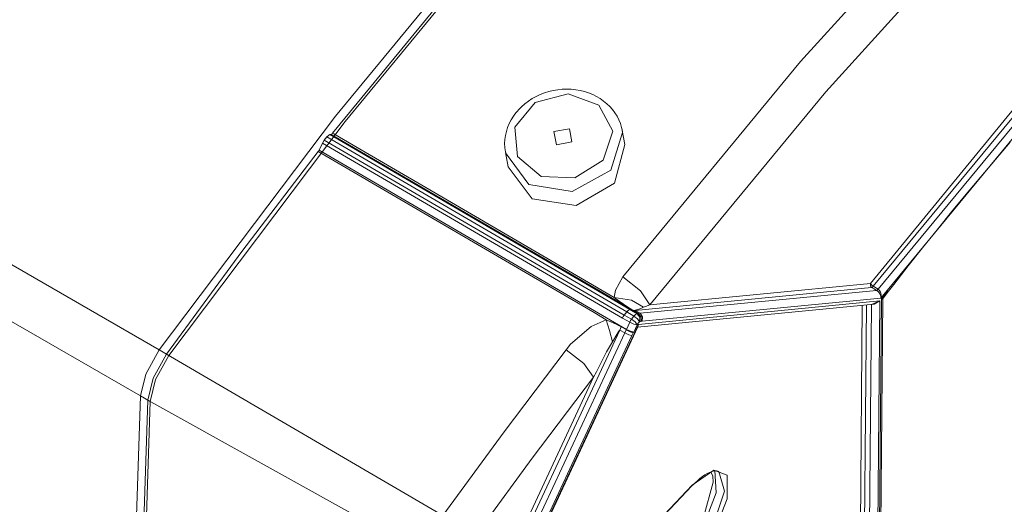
# Model space of a CAD drawing. Header units: millimetres. Extents: x 3 to 207, y 3 to 294.
# Tile 27 of 61: x 180.06 to 188.34, y 89.16 to 93.24. Entities that reach past the tile are written whole.
import ezdxf

# ---------------------------------------------------------------- set-up
doc = ezdxf.new("R2010")
doc.units = ezdxf.units.MM
doc.layers.add('1', color=7, linetype='CONTINUOUS', true_color=0xffffff)

msp = doc.modelspace()

# ---------------------------------------------------------------- linework, layer by layer
at = {"layer": '1', "color": 252, "linetype": 'Continuous', "lineweight": 13}
for p, q in [((159.405899, 103.052422), (181.234528, 90.45903)), ((186.630737, 92.885918), (188.139236, 94.551193)), ((188.335526, 94.279915), (186.842117, 92.631317)), ((185.136475, 91.07486), (186.630737, 92.885918)), ((184.675476, 92.615692), (184.396744, 92.541924)), ((184.440033, 92.608604), (184.405472, 92.592415)), ((184.475708, 92.622429), (184.440033, 92.608604)), ((184.51236, 92.633842), (184.475708, 92.622429)), ((184.549698, 92.642769), (184.51236, 92.633842)), ((184.587555, 92.649178), (184.549698, 92.642769)), ((184.625656, 92.653015), (184.587555, 92.649178)), ((184.663834, 92.654274), (184.625656, 92.653015)), ((184.701813, 92.652962), (184.663834, 92.654274)), ((184.933517, 92.519989), (184.675476, 92.615692)), ((184.739441, 92.649063), (184.701813, 92.652962)), ((184.776382, 92.642639), (184.739441, 92.649063)), ((184.812576, 92.633698), (184.776382, 92.642639)), ((184.847641, 92.622337), (184.812576, 92.633698)), ((184.881531, 92.608582), (184.847641, 92.622337)), ((184.913879, 92.592575), (184.881531, 92.608582)), ((186.842117, 92.631317), (185.362823, 90.838409)), ((188.587082, 92.624542), (187.241684, 90.995247)), ((184.396744, 92.541924), (184.227768, 92.333206)), ((184.310745, 92.530724), (184.282791, 92.506157)), ((184.340652, 92.553383), (184.310745, 92.530724)), ((184.372284, 92.573982), (184.340652, 92.553383)), ((184.405472, 92.592415), (184.372284, 92.573982)), ((184.944702, 92.574333), (184.913879, 92.592575)), ((184.973663, 92.554062), (184.944702, 92.574333)), ((185.000717, 92.531784), (184.973663, 92.554062)), ((185.025604, 92.507721), (185.000717, 92.531784)), ((187.282822, 90.97065), (188.628326, 92.600098)), ((188.654419, 92.530853), (187.306168, 90.894951)), ((184.226181, 92.442436), (184.214432, 92.425842)), ((184.238678, 92.458595), (184.226181, 92.442436)), ((184.24765, 92.469337), (184.238678, 92.458595)), ((184.256927, 92.479836), (184.24765, 92.469337)), ((184.282791, 92.506157), (184.256927, 92.479836)), ((185.05014, 92.299599), (184.933517, 92.519989)), ((185.048325, 92.481911), (185.025604, 92.507721)), ((185.068695, 92.45459), (185.048325, 92.481911)), ((185.086533, 92.425804), (185.068695, 92.45459)), ((184.179398, 92.363823), (184.165924, 92.331352)), ((184.195633, 92.395432), (184.179398, 92.363823)), ((184.214432, 92.425842), (184.195633, 92.395432)), ((185.101654, 92.39576), (185.086533, 92.425804)), ((185.114456, 92.364639), (185.101654, 92.39576)), ((185.124954, 92.332611), (185.114456, 92.364639)), ((182.693542, 92.283653), (182.703979, 92.277565)), ((182.703979, 92.277565), (182.865509, 92.183296)), ((184.155304, 92.298111), (184.147629, 92.264519)), ((184.165924, 92.331352), (184.155304, 92.298111)), ((184.227768, 92.333206), (184.24762, 92.087196)), ((184.555847, 92.297035), (184.686172, 92.321327)), ((184.576401, 92.185707), (184.555847, 92.297035)), ((184.686172, 92.321327), (184.706726, 92.209991)), ((184.970795, 92.057648), (185.05014, 92.299599)), ((185.133072, 92.288872), (185.033432, 91.971992)), ((185.131424, 92.299736), (185.124954, 92.332611)), ((185.152924, 92.1875), (185.130035, 92.30732)), ((185.130066, 92.307281), (185.131699, 92.298103)), ((185.131989, 92.293732), (185.131424, 92.299736)), ((185.131699, 92.298103), (185.133072, 92.288872)), ((185.132401, 92.287682), (185.131989, 92.293732)), ((185.131851, 90.726105), (182.607193, 92.199432)), ((182.622452, 92.224449), (185.146851, 90.751282)), ((185.168762, 90.779327), (182.644363, 92.252502)), ((182.670486, 92.272652), (185.194885, 90.799484)), ((185.265991, 90.764915), (182.680511, 92.273628)), ((184.142792, 92.23053), (184.140808, 92.196579)), ((184.140808, 92.196579), (184.142044, 92.162773)), ((184.147629, 92.264519), (184.142792, 92.23053)), ((184.706726, 92.209991), (184.576401, 92.185707)), ((184.248642, 91.150055), (182.572433, 92.128548)), ((182.579987, 92.140984), (185.165405, 90.631744)), ((182.865509, 92.183296), (183.511703, 91.806221)), ((184.142044, 92.162773), (184.144958, 92.140167)), ((184.144958, 92.140167), (184.14949, 92.117737)), ((184.147766, 92.119827), (184.170654, 92.000008)), ((184.345367, 91.852394), (184.148193, 92.117691)), ((185.152924, 92.187462), (185.065643, 91.86348)), ((184.24762, 92.087196), (184.44696, 91.919014)), ((184.732559, 91.907341), (184.970795, 92.057648)), ((184.371094, 91.730934), (184.170654, 92.000008)), ((185.033432, 91.971992), (184.709457, 91.792465)), ((184.44696, 91.919014), (184.732559, 91.907341)), ((185.065643, 91.86348), (184.741806, 91.674377)), ((183.511703, 91.806221), (185.061722, 90.901718)), ((184.709457, 91.792465), (184.345367, 91.852394)), ((184.741806, 91.674377), (184.371094, 91.730934)), ((184.894745, 90.772903), (184.248642, 91.150055)), ((185.074585, 90.961044), (185.136475, 91.07486)), ((185.285034, 90.957497), (185.136475, 91.07486)), ((185.061722, 90.901718), (185.074585, 90.961044)), ((187.228439, 90.984917), (185.240067, 90.79203)), ((185.279617, 90.767281), (187.269562, 90.960335)), ((185.362823, 90.838409), (185.285034, 90.957497)), ((185.362823, 90.838409), (187.218704, 91.01844)), ((187.217438, 90.999603), (187.218704, 91.01844)), ((187.228439, 90.984917), (187.217438, 90.999603)), ((187.218704, 91.01844), (187.226715, 91.006844)), ((187.226715, 91.006844), (187.241684, 90.995247)), ((187.228439, 90.984917), (187.234573, 90.987946)), ((187.2491, 90.972572), (187.228439, 90.984917)), ((187.234573, 90.987946), (187.241684, 90.995247)), ((187.241684, 90.995247), (187.282822, 90.97065)), ((187.269562, 90.960335), (187.2491, 90.972572)), ((187.269562, 90.960335), (187.275711, 90.963348)), ((187.270554, 90.959724), (187.269562, 90.960335)), ((187.282913, 90.94976), (187.270554, 90.959724)), ((187.275711, 90.963348), (187.282822, 90.97065)), ((187.282822, 90.97065), (187.283783, 90.970039)), ((187.283783, 90.970039), (187.295319, 90.959412)), ((187.295319, 90.959412), (187.30365, 90.945084)), ((187.339294, 90.920769), (187.366867, 90.95636)), ((185.206726, 90.876534), (185.061722, 90.901718)), ((185.104248, 90.86937), (185.061722, 90.901718)), ((185.185623, 90.814209), (185.104248, 90.86937)), ((185.309921, 90.818314), (185.206726, 90.876534)), ((185.2668, 90.674507), (187.295898, 90.871353)), ((187.306168, 90.894951), (185.299088, 90.700241)), ((187.295898, 90.871353), (187.226486, 90.84198)), ((187.295898, 90.871353), (187.268036, 87.733582)), ((187.293304, 90.937004), (187.282913, 90.94976)), ((187.283936, 87.753166), (187.311737, 90.885101)), ((187.296921, 90.93103), (187.293304, 90.937004)), ((187.304352, 90.912491), (187.296921, 90.93103)), ((187.30365, 90.945084), (187.306137, 90.938202)), ((187.306198, 90.895386), (187.304352, 90.912491)), ((187.306137, 90.938202), (187.309296, 90.916344)), ((187.30632, 90.895485), (187.306168, 90.894951)), ((187.306168, 90.894951), (187.306198, 90.895386)), ((187.309296, 90.916344), (187.30632, 90.895485)), ((187.311737, 90.885101), (187.339294, 90.920769)), ((187.311737, 90.885101), (187.312073, 90.885269)), ((187.311966, 90.885048), (187.311737, 90.885101)), ((187.320084, 90.884537), (187.311966, 90.885048)), ((187.312073, 90.885269), (187.324661, 90.895386)), ((187.321289, 90.885941), (187.320084, 90.884537)), ((185.212723, 90.797249), (185.185623, 90.814209)), ((185.194885, 90.799484), (185.255112, 90.763855)), ((185.224869, 90.789993), (185.212723, 90.797249)), ((185.232651, 90.791405), (185.224869, 90.789993)), ((185.26683, 90.765343), (185.224869, 90.789993)), ((185.240067, 90.79203), (185.232651, 90.791405)), ((185.240051, 90.792397), (185.23999, 90.792236)), ((185.23999, 90.792236), (185.23999, 90.792122)), ((185.23999, 90.792122), (185.240067, 90.79203)), ((185.24028, 90.792603), (185.240051, 90.792397)), ((185.240067, 90.79203), (185.279617, 90.767281)), ((185.240768, 90.792908), (185.24028, 90.792603)), ((185.249039, 90.795822), (185.240768, 90.792908)), ((185.287155, 90.808662), (185.249039, 90.795822)), ((185.309921, 90.818314), (185.287155, 90.808662)), ((185.32515, 90.825035), (185.309921, 90.818314)), ((185.362823, 90.838409), (185.32515, 90.825035)), ((187.122604, 87.765564), (187.149826, 90.834023)), ((187.184433, 90.837387), (187.157196, 87.769745)), ((187.19902, 87.746223), (187.226486, 90.841454)), ((184.868851, 90.655594), (184.996201, 90.713669)), ((184.996201, 90.713669), (184.894745, 90.772903)), ((185.02179, 90.622551), (184.996201, 90.713669)), ((184.996201, 90.713669), (185.079681, 90.67524)), ((185.193771, 90.692619), (185.131851, 90.726105)), ((185.146851, 90.751289), (185.208405, 90.717987)), ((185.228638, 90.743904), (185.168762, 90.779327)), ((185.193771, 90.692619), (185.20047, 90.705826)), ((185.20047, 90.705826), (185.208405, 90.717987)), ((185.208405, 90.717987), (185.218506, 90.730949)), ((185.208405, 90.717987), (185.238647, 90.694542)), ((185.218506, 90.730949), (185.228638, 90.743904)), ((185.228638, 90.743904), (185.242783, 90.758102)), ((185.228638, 90.743904), (185.258865, 90.720436)), ((185.242783, 90.758102), (185.255112, 90.763855)), ((185.255112, 90.763855), (185.265991, 90.764915)), ((185.277405, 90.734482), (185.255112, 90.763855)), ((185.258865, 90.720436), (185.274933, 90.696617)), ((185.265991, 90.764915), (185.267258, 90.765106)), ((185.288269, 90.735542), (185.265991, 90.764915)), ((185.267258, 90.765106), (185.26683, 90.765343)), ((185.267258, 90.765106), (185.279617, 90.767281)), ((185.290192, 90.73587), (185.267258, 90.765106)), ((185.274933, 90.696617), (185.277405, 90.734482)), ((185.30162, 90.737907), (185.279617, 90.767281)), ((185.285797, 90.69767), (185.288269, 90.735542)), ((185.289413, 90.698372), (185.290192, 90.73587)), ((185.299088, 90.700241), (185.30162, 90.737907)), ((185.109055, 90.625603), (183.672333, 87.540146)), ((183.750305, 87.417747), (185.2668, 90.674507)), ((184.696167, 90.506409), (184.868851, 90.655594)), ((185.047684, 90.527313), (185.02179, 90.622551)), ((185.079681, 90.67524), (185.099548, 90.665558)), ((185.099548, 90.665558), (185.113007, 90.658569)), ((185.107056, 90.62394), (185.102509, 90.617439)), ((185.108414, 90.625366), (185.107056, 90.62394)), ((185.108795, 90.625603), (185.108414, 90.625366)), ((185.108948, 90.625626), (185.108795, 90.625603)), ((185.109055, 90.625603), (185.108948, 90.625626)), ((185.109055, 90.625603), (185.11557, 90.63945)), ((185.15094, 90.602203), (185.109055, 90.625603)), ((185.113007, 90.658569), (185.122452, 90.653282)), ((185.11557, 90.63945), (185.122452, 90.653282)), ((185.122452, 90.653282), (185.162857, 90.629776)), ((185.15094, 90.602203), (185.164124, 90.629044)), ((185.162857, 90.629776), (185.164124, 90.629044)), ((185.164124, 90.629044), (185.165222, 90.631332)), ((185.164124, 90.629044), (185.197739, 90.611565)), ((185.165222, 90.631332), (185.165405, 90.631744)), ((185.165405, 90.631744), (185.193771, 90.692619)), ((185.165405, 90.631744), (185.199844, 90.61586)), ((185.193771, 90.692619), (185.22818, 90.67672)), ((185.25473, 90.670746), (185.226379, 90.609886)), ((185.22818, 90.67672), (185.25473, 90.670746)), ((185.238647, 90.694542), (185.25473, 90.670746)), ((185.264832, 90.683685), (185.25473, 90.670746)), ((185.2668, 90.674507), (185.260422, 90.650932)), ((185.260468, 90.652092), (185.2668, 90.674507)), ((185.274933, 90.696617), (185.264832, 90.683685)), ((185.285797, 90.69767), (185.274933, 90.696617)), ((185.289413, 90.698372), (185.285797, 90.69767)), ((185.299088, 90.700241), (185.289413, 90.698372)), ((183.714355, 87.517082), (185.15094, 90.602203)), ((185.211807, 90.580399), (183.776367, 87.497688)), ((185.0858, 90.590332), (185.047684, 90.527313)), ((185.102509, 90.617439), (185.0858, 90.590332)), ((185.15094, 90.602203), (185.185318, 90.586357)), ((185.185318, 90.586357), (185.211807, 90.580399)), ((185.197739, 90.611565), (185.222412, 90.601845)), ((185.199844, 90.61586), (185.226379, 90.609886)), ((185.222412, 90.601845), (185.211807, 90.580399)), ((185.2258, 90.608643), (185.222412, 90.601845)), ((185.226379, 90.609886), (185.2258, 90.608643)), ((181.234528, 90.45903), (181.315002, 90.412605)), ((184.136978, 89.77037), (184.658051, 90.459991)), ((184.658051, 90.459991), (184.696167, 90.506409)), ((184.808029, 90.344482), (184.658051, 90.459991)), ((185.047684, 90.527313), (184.998795, 90.441818)), ((183.621033, 89.066391), (181.295074, 90.423767)), ((184.998795, 90.441818), (184.912216, 90.275917)), ((184.889206, 90.229698), (184.808029, 90.344482)), ((183.803131, 87.897316), (184.889206, 90.229698)), ((184.889206, 90.229698), (184.373367, 89.546989)), ((184.912216, 90.275917), (184.889206, 90.229698)), ((183.621033, 89.066391), (184.136978, 89.77037)), ((184.373367, 89.546989), (183.862579, 88.85006)), ((185.718719, 89.319542), (185.899887, 89.448402)), ((185.891205, 89.395164), (185.876511, 89.432922)), ((185.896118, 89.345085), (185.891205, 89.395164)), ((185.899887, 89.448402), (186.011871, 89.404739)), ((185.908661, 89.444077), (185.920212, 89.256546)), ((185.989914, 89.270996), (185.942581, 89.435371)), ((186.011871, 89.404739), (186.012482, 89.204964)), ((183.783127, 87.286476), (185.718719, 89.319542)), ((185.71669, 89.313911), (185.718185, 89.31636)), ((185.718185, 89.31636), (185.718719, 89.319542)), ((185.920212, 89.256546), (185.813217, 88.977455)), ((185.890152, 88.971474), (185.989914, 89.270996))]:
    msp.add_line(p, q, dxfattribs=at)
at = {"layer": '1', "color": 252, "linetype": 'Continuous', "lineweight": 18}
for p, q in [((159.24913, 102.665161), (181.077744, 90.07177)), ((184.232712, 94.2659), (182.718155, 92.427353)), ((184.232712, 94.2659), (182.718155, 92.427353)), ((182.79863, 92.380928), (184.313187, 94.219475)), ((184.249893, 94.180313), (182.693542, 92.283653)), ((187.218704, 91.01844), (188.433899, 92.49971)), ((182.718155, 92.427353), (181.234528, 90.45903)), ((182.718155, 92.427353), (181.234528, 90.45903)), ((181.315002, 90.412605), (182.79863, 92.380928)), ((182.684692, 92.27523), (182.689545, 92.279137)), ((182.689545, 92.279137), (182.693542, 92.283653)), ((182.607193, 92.199432), (182.579987, 92.140984)), ((182.622452, 92.224449), (182.607193, 92.199432)), ((182.644363, 92.252502), (182.622452, 92.224449)), ((182.670486, 92.272652), (182.644363, 92.252502)), ((182.680511, 92.273628), (182.670486, 92.272652)), ((182.680511, 92.273628), (182.684692, 92.27523)), ((188.269531, 92.062912), (188.392639, 92.207016)), ((182.572433, 92.128548), (181.930023, 91.287132)), ((182.572433, 92.128548), (182.576523, 92.134506)), ((182.576523, 92.134506), (182.579987, 92.140984)), ((188.146622, 91.917213), (188.269531, 92.062912)), ((188.023895, 91.769943), (188.146622, 91.917213)), ((187.901428, 91.621117), (188.023895, 91.769943)), ((187.779221, 91.470779), (187.901428, 91.621117)), ((187.657288, 91.31897), (187.779221, 91.470779)), ((181.930023, 91.287132), (181.295074, 90.423767)), ((187.53566, 91.165733), (187.657288, 91.31897)), ((187.414383, 91.010994), (187.53566, 91.165733)), ((187.324783, 90.895302), (187.369553, 90.953255)), ((187.369553, 90.953255), (187.414383, 91.010994)), ((187.248199, 90.843605), (187.295898, 90.871353)), ((187.2939, 87.797928), (187.321304, 90.88588)), ((187.321701, 90.885834), (187.322235, 90.891006)), ((187.322235, 90.891006), (187.324615, 90.894402)), ((185.178757, 90.790253), (185.168762, 90.779327)), ((185.188263, 90.797249), (185.178757, 90.790253)), ((185.193359, 90.799225), (185.188263, 90.797249)), ((185.194885, 90.799484), (185.193359, 90.799225)), ((185.259857, 90.650719), (187.248199, 90.843605)), ((185.133057, 90.728638), (185.131851, 90.726105)), ((185.138748, 90.739212), (185.133057, 90.728638)), ((185.146851, 90.751282), (185.138748, 90.739212)), ((185.157806, 90.765312), (185.146851, 90.751289)), ((185.146851, 90.751282), (185.146851, 90.751289)), ((185.168762, 90.779327), (185.157806, 90.765312)), ((183.755386, 87.419853), (185.260468, 90.652092)), ((181.234528, 90.45903), (181.12178, 90.255829)), ((181.234528, 90.45903), (181.12178, 90.255829)), ((181.295074, 90.423767), (181.182663, 90.221153)), ((181.202255, 90.209404), (181.315002, 90.412605)), ((181.12178, 90.255829), (181.077744, 90.07177)), ((181.12178, 90.255829), (181.077744, 90.07177)), ((181.182663, 90.221153), (181.138733, 90.037621)), ((181.158203, 90.025337), (181.202255, 90.209404)), ((181.077744, 90.07177), (181.040161, 88.92424)), ((181.077744, 90.07177), (181.040161, 88.92424)), ((181.077744, 90.07177), (181.158203, 90.025337)), ((181.058823, 86.989166), (181.158203, 90.025337)), ((181.138733, 90.037621), (181.10527, 89.015221)), ((183.174316, 88.905006), (181.138733, 90.037621)), ((185.784164, 89.376732), (185.805267, 89.392914)), ((185.805267, 89.392914), (185.825684, 89.406815)), ((185.825684, 89.406815), (185.845078, 89.418266)), ((185.845078, 89.418266), (185.863449, 89.427368)), ((185.863449, 89.427368), (185.880463, 89.434059)), ((185.880463, 89.434059), (185.896027, 89.438354)), ((185.896027, 89.438354), (185.909912, 89.440331)), ((185.909912, 89.440331), (185.922241, 89.44059)), ((185.922241, 89.44059), (185.933243, 89.43943)), ((185.933243, 89.43943), (185.94223, 89.435516)), ((185.94223, 89.435516), (185.942657, 89.435173)), ((185.942657, 89.435173), (185.943115, 89.434799)), ((183.781113, 87.280846), (185.71669, 89.313911)), ((185.71669, 89.313911), (185.728516, 89.326096)), ((185.728516, 89.326096), (185.740295, 89.337723)), ((185.740295, 89.337723), (185.76239, 89.358261)), ((185.76239, 89.358261), (185.784164, 89.376732)), ((185.812775, 89.047447), (185.896118, 89.345085)), ((186.012482, 89.204964), (185.898361, 88.91835))]:
    msp.add_line(p, q, dxfattribs=at)

doc.saveas('drawing.dxf')
